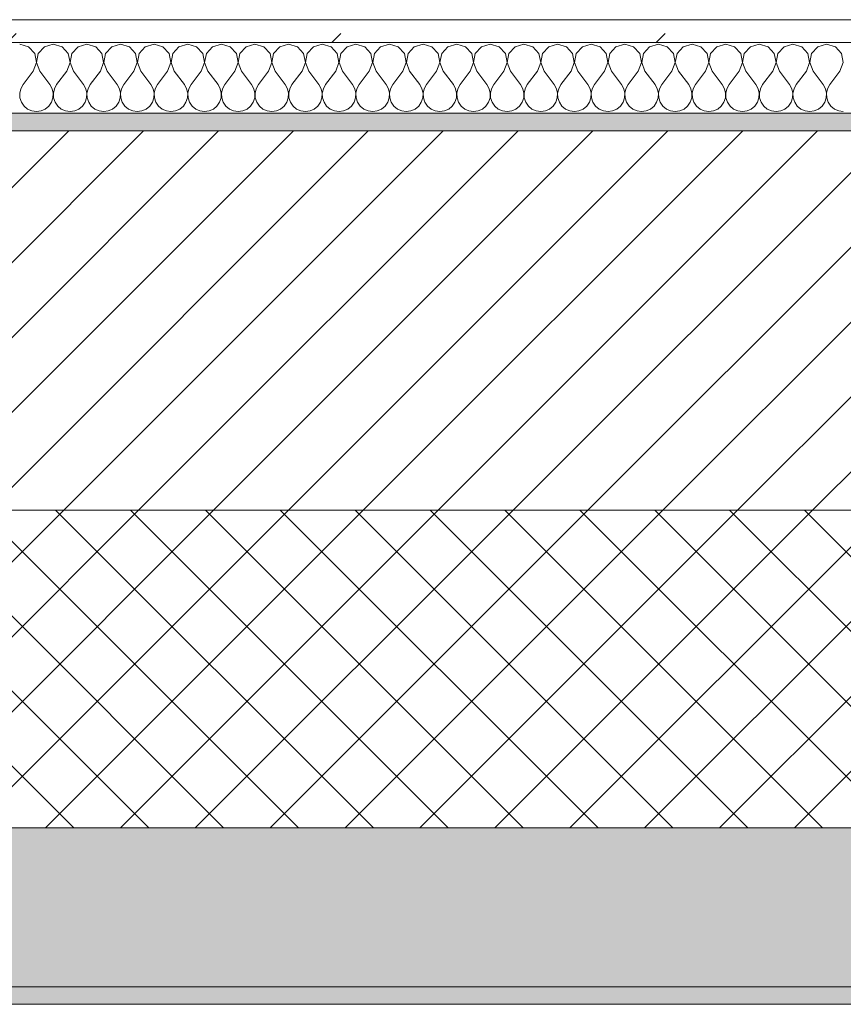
# Model space of a CAD drawing. Header units: millimetres. Extents: x -30280 to 19093, y -19247 to 4746.
# Tile 54 of 166: x -22657 to -22190, y -1699 to -1141. Entities that reach past the tile are written whole.
import ezdxf

# ---------------------------------------------------------------- set-up
doc = ezdxf.new("R2010")
doc.units = ezdxf.units.MM
doc.header["$MEASUREMENT"] = 0
doc.linetypes.add('Wipeout_Contour', pattern=[1000, 0, -1000])
doc.layers.add('12_FAÇ_Façana', color=7, linetype='Continuous')
doc.layers.add('Nuevo_08_E_Envans secs', color=7, linetype='Continuous')
for name, color, linetype, lineweight, true_color in [('12_FAÇ_Façana_Pluma_Nº__102', 7, 'Continuous', 5, 0xcccccc), ('12_FAÇ_Façana_Pluma_Nº__174', 7, 'Continuous', 13, 0xe4ad2c), ('12_FAÇ_Façana_Pluma_Nº__176', 7, 'Continuous', 15, 0x93a0c6), ('Nuevo_08_E_Envans secs_Pluma_Nº__102', 7, 'Continuous', 5, 0xcccccc), ('Nuevo_08_E_Envans secs_Pluma_Nº__177', 7, 'Continuous', 15, 0xf7e046)]:
    doc.layers.add(name, color=color, linetype=linetype, lineweight=lineweight, true_color=true_color)
for name, color, linetype, lineweight in [('12_FAÇ_Façana_Pluma_Nº__2', 8, 'Continuous', 5), ('12_FAÇ_Façana_Pluma_Nº__7', 7, 'Continuous', 5), ('Nuevo_08_E_Envans secs_Pluma_Nº__1', 7, 'Continuous', 5)]:
    doc.layers.add(name, color=color, linetype=linetype, lineweight=lineweight)

# ---------------------------------------------------------------- blocks, each defined once
blk = doc.blocks.new('Muro_14_1', base_point=(-24166.43, -1193.98))
at = {"layer": '12_FAÇ_Façana_Pluma_Nº__102', "linetype": 'Continuous', "lineweight": 0, "true_color": 0xe5e5e5}
for points in [[(-21871.11, -1598.98), (-24166.43, -1598.98), (-24166.43, -1688.98), (-20233.93, -1688.98), (-20233.93, -1598.98), (-21518.13, -1598.98), (-21518.13, -1638.98), (-21871.11, -1638.98)], [(-24166.43, -1698.98), (-20233.93, -1698.98), (-20233.93, -1688.98), (-24166.43, -1688.98)]]:
    blk.add_hatch(color=254, dxfattribs=at).paths.add_polyline_path(points)
at = {"layer": '12_FAÇ_Façana_Pluma_Nº__174', "linetype": 'Continuous', "lineweight": 13, "true_color": 0xe4ad2c}
h = blk.add_hatch(dxfattribs=at)
h.set_pattern_fill('SATE_Aislamiento_0001', color=42, style=0, pattern_type=2)
h.set_pattern_definition([(45, (0, 0), (-21.213203, 21.213203), []), (135, (0, 0), (21.213203, 21.213203), [])])
h.paths.add_polyline_path([(-24166.43, -1598.98), (-21871.11, -1598.98), (-21871.11, -1418.98), (-24166.43, -1418.98)])
at = {"layer": '12_FAÇ_Façana_Pluma_Nº__176', "linetype": 'Continuous', "lineweight": 0, "true_color": 0x495063}
blk.add_hatch(color=251, dxfattribs=at).paths.add_polyline_path([(-24166.43, -1193.98), (-24166.43, -1203.98), (-21871.11, -1203.98), (-21871.11, -1193.97)])
at = {"layer": '12_FAÇ_Façana_Pluma_Nº__2', "linetype": 'Continuous', "lineweight": 5}
h = blk.add_hatch(dxfattribs=at)
h.set_pattern_fill('Ceramic_0001', color=8, style=0, pattern_type=2)
h.set_pattern_definition([(45, (0, 0), (-21.213203, 21.213203), [])])
h.paths.add_polyline_path([(-24166.43, -1418.98), (-21871.11, -1418.98), (-21871.11, -1203.98), (-24166.43, -1203.98)])
at = {"layer": '12_FAÇ_Façana_Pluma_Nº__7', "color": 7, "linetype": 'Continuous', "lineweight": 5}
for p, q in [((-21871.11, -1203.98), (-24166.43, -1203.98)), ((-24166.43, -1418.98), (-21871.11, -1418.98)), ((-24166.43, -1598.98), (-21871.11, -1598.98)), ((-24166.43, -1688.98), (-20233.93, -1688.98))]:
    blk.add_line(p, q, dxfattribs=at)
at = {"layer": '12_FAÇ_Façana_Pluma_Nº__7', "color": 7, "linetype": 'Continuous', "lineweight": 5, "flags": 128}
for points in [[(-21871.11, -1193.98), (-24166.43, -1193.98)], [(-24166.43, -1698.98), (-20233.93, -1698.98)]]:
    blk.add_lwpolyline(points, dxfattribs=at)
blk = doc.blocks.new('*X450')
at = {"layer": 'Nuevo_08_E_Envans secs_Pluma_Nº__102', "color": 254, "linetype": 'Continuous', "lineweight": 5, "true_color": 0xcccccc}
for p, q in [((-22652.14, -1156.35), (-22657.14, -1154.93)), ((-22638.1, -1154.93), (-22643.1, -1156.35)), ((-22633.09, -1156.35), (-22638.1, -1154.93)), ((-22619.05, -1154.93), (-22624.05, -1156.35)), ((-22614.04, -1156.35), (-22619.05, -1154.93)), ((-22600, -1154.93), (-22605.01, -1156.35)), ((-22594.99, -1156.35), (-22600, -1154.93)), ((-22580.95, -1154.93), (-22585.96, -1156.35)), ((-22575.95, -1156.35), (-22580.95, -1154.93)), ((-22561.9, -1154.93), (-22566.91, -1156.35)), ((-22556.9, -1156.35), (-22561.9, -1154.93)), ((-22542.86, -1154.93), (-22547.86, -1156.35)), ((-22537.85, -1156.35), (-22542.86, -1154.93)), ((-22523.81, -1154.93), (-22528.82, -1156.35)), ((-22518.8, -1156.35), (-22523.81, -1154.93)), ((-22504.76, -1154.93), (-22509.77, -1156.35)), ((-22499.75, -1156.35), (-22504.76, -1154.93)), ((-22485.71, -1154.93), (-22490.72, -1156.35)), ((-22480.71, -1156.35), (-22485.71, -1154.93)), ((-22466.67, -1154.93), (-22471.67, -1156.35)), ((-22461.66, -1156.35), (-22466.67, -1154.93)), ((-22447.62, -1154.93), (-22452.63, -1156.35)), ((-22442.61, -1156.35), (-22447.62, -1154.93)), ((-22428.57, -1154.93), (-22433.58, -1156.35)), ((-22423.56, -1156.35), (-22428.57, -1154.93)), ((-22409.52, -1154.93), (-22414.53, -1156.35)), ((-22404.52, -1156.35), (-22409.52, -1154.93)), ((-22390.48, -1154.93), (-22395.48, -1156.35)), ((-22385.47, -1156.35), (-22390.48, -1154.93)), ((-22371.43, -1154.93), (-22376.44, -1156.35)), ((-22366.42, -1156.35), (-22371.43, -1154.93)), ((-22352.38, -1154.93), (-22357.39, -1156.35)), ((-22347.37, -1156.35), (-22352.38, -1154.93)), ((-22333.33, -1154.93), (-22338.34, -1156.35)), ((-22328.33, -1156.35), (-22333.33, -1154.93)), ((-22314.29, -1154.93), (-22319.29, -1156.35)), ((-22309.28, -1156.35), (-22314.29, -1154.93)), ((-22295.24, -1154.93), (-22300.25, -1156.35)), ((-22290.23, -1156.35), (-22295.24, -1154.93)), ((-22276.19, -1154.93), (-22281.2, -1156.35)), ((-22271.18, -1156.35), (-22276.19, -1154.93)), ((-22257.14, -1154.93), (-22262.15, -1156.35)), ((-22252.14, -1156.35), (-22257.14, -1154.93)), ((-22238.1, -1154.93), (-22243.1, -1156.35)), ((-22233.09, -1156.35), (-22238.1, -1154.93)), ((-22219.05, -1154.93), (-22224.05, -1156.35)), ((-22214.04, -1156.35), (-22219.05, -1154.93)), ((-22200, -1154.93), (-22205.01, -1156.35)), ((-22194.99, -1156.35), (-22200, -1154.93)), ((-22648.62, -1160.19), (-22652.14, -1156.35)), ((-22647.66, -1165.31), (-22648.62, -1160.19)), ((-22646.61, -1160.19), (-22647.58, -1165.31)), ((-22643.1, -1156.35), (-22646.61, -1160.19)), ((-22629.58, -1160.19), (-22633.09, -1156.35)), ((-22628.61, -1165.31), (-22629.58, -1160.19)), ((-22627.57, -1160.19), (-22628.53, -1165.31)), ((-22624.05, -1156.35), (-22627.57, -1160.19)), ((-22610.53, -1160.19), (-22614.04, -1156.35)), ((-22609.56, -1165.31), (-22610.53, -1160.19)), ((-22608.52, -1160.19), (-22609.49, -1165.31)), ((-22605.01, -1156.35), (-22608.52, -1160.19)), ((-22591.48, -1160.19), (-22594.99, -1156.35)), ((-22590.51, -1165.31), (-22591.48, -1160.19)), ((-22589.47, -1160.19), (-22590.44, -1165.31)), ((-22585.96, -1156.35), (-22589.47, -1160.19)), ((-22572.43, -1160.19), (-22575.95, -1156.35)), ((-22571.47, -1165.31), (-22572.43, -1160.19)), ((-22570.42, -1160.19), (-22571.39, -1165.31)), ((-22566.91, -1156.35), (-22570.42, -1160.19)), ((-22553.39, -1160.19), (-22556.9, -1156.35)), ((-22552.42, -1165.31), (-22553.39, -1160.19)), ((-22551.38, -1160.19), (-22552.34, -1165.31)), ((-22547.86, -1156.35), (-22551.38, -1160.19)), ((-22534.34, -1160.19), (-22537.85, -1156.35)), ((-22533.37, -1165.31), (-22534.34, -1160.19)), ((-22532.33, -1160.19), (-22533.29, -1165.31)), ((-22528.82, -1156.35), (-22532.33, -1160.19)), ((-22515.29, -1160.19), (-22518.8, -1156.35)), ((-22514.32, -1165.31), (-22515.29, -1160.19)), ((-22513.28, -1160.19), (-22514.25, -1165.31)), ((-22509.77, -1156.35), (-22513.28, -1160.19)), ((-22496.24, -1160.19), (-22499.75, -1156.35)), ((-22495.28, -1165.31), (-22496.24, -1160.19)), ((-22494.23, -1160.19), (-22495.2, -1165.31)), ((-22490.72, -1156.35), (-22494.23, -1160.19)), ((-22477.2, -1160.19), (-22480.71, -1156.35)), ((-22476.23, -1165.31), (-22477.2, -1160.19)), ((-22475.19, -1160.19), (-22476.15, -1165.31)), ((-22471.67, -1156.35), (-22475.19, -1160.19)), ((-22458.15, -1160.19), (-22461.66, -1156.35)), ((-22457.18, -1165.31), (-22458.15, -1160.19)), ((-22456.14, -1160.19), (-22457.1, -1165.31)), ((-22452.63, -1156.35), (-22456.14, -1160.19)), ((-22439.1, -1160.19), (-22442.61, -1156.35)), ((-22438.13, -1165.31), (-22439.1, -1160.19)), ((-22437.09, -1160.19), (-22438.06, -1165.31)), ((-22433.58, -1156.35), (-22437.09, -1160.19)), ((-22420.05, -1160.19), (-22423.56, -1156.35)), ((-22419.09, -1165.31), (-22420.05, -1160.19)), ((-22418.04, -1160.19), (-22419.01, -1165.31)), ((-22414.53, -1156.35), (-22418.04, -1160.19)), ((-22401.01, -1160.19), (-22404.52, -1156.35)), ((-22400.04, -1165.31), (-22401.01, -1160.19)), ((-22398.99, -1160.19), (-22399.96, -1165.31)), ((-22395.48, -1156.35), (-22398.99, -1160.19)), ((-22381.96, -1160.19), (-22385.47, -1156.35)), ((-22380.99, -1165.31), (-22381.96, -1160.19)), ((-22379.95, -1160.19), (-22380.91, -1165.31)), ((-22376.44, -1156.35), (-22379.95, -1160.19)), ((-22362.91, -1160.19), (-22366.42, -1156.35)), ((-22361.94, -1165.31), (-22362.91, -1160.19)), ((-22360.9, -1160.19), (-22361.87, -1165.31)), ((-22357.39, -1156.35), (-22360.9, -1160.19)), ((-22343.86, -1160.19), (-22347.37, -1156.35)), ((-22342.9, -1165.31), (-22343.86, -1160.19)), ((-22341.85, -1160.19), (-22342.82, -1165.31)), ((-22338.34, -1156.35), (-22341.85, -1160.19)), ((-22324.81, -1160.19), (-22328.33, -1156.35)), ((-22323.85, -1165.31), (-22324.81, -1160.19)), ((-22322.8, -1160.19), (-22323.77, -1165.31)), ((-22319.29, -1156.35), (-22322.8, -1160.19)), ((-22305.77, -1160.19), (-22309.28, -1156.35)), ((-22304.8, -1165.31), (-22305.77, -1160.19)), ((-22303.76, -1160.19), (-22304.72, -1165.31)), ((-22300.25, -1156.35), (-22303.76, -1160.19)), ((-22286.72, -1160.19), (-22290.23, -1156.35)), ((-22285.75, -1165.31), (-22286.72, -1160.19)), ((-22284.71, -1160.19), (-22285.68, -1165.31)), ((-22281.2, -1156.35), (-22284.71, -1160.19)), ((-22267.67, -1160.19), (-22271.18, -1156.35)), ((-22266.71, -1165.31), (-22267.67, -1160.19)), ((-22265.66, -1160.19), (-22266.63, -1165.31)), ((-22262.15, -1156.35), (-22265.66, -1160.19)), ((-22248.62, -1160.19), (-22252.14, -1156.35)), ((-22247.66, -1165.31), (-22248.62, -1160.19)), ((-22246.61, -1160.19), (-22247.58, -1165.31)), ((-22243.1, -1156.35), (-22246.61, -1160.19)), ((-22229.58, -1160.19), (-22233.09, -1156.35)), ((-22228.61, -1165.31), (-22229.58, -1160.19)), ((-22227.57, -1160.19), (-22228.53, -1165.31)), ((-22224.05, -1156.35), (-22227.57, -1160.19)), ((-22210.53, -1160.19), (-22214.04, -1156.35)), ((-22209.56, -1165.31), (-22210.53, -1160.19)), ((-22208.52, -1160.19), (-22209.49, -1165.31)), ((-22205.01, -1156.35), (-22208.52, -1160.19)), ((-22191.48, -1160.19), (-22194.99, -1156.35)), ((-22190.51, -1165.31), (-22191.48, -1160.19)), ((-22649.52, -1170.17), (-22647.66, -1165.31)), ((-22647.58, -1165.31), (-22645.71, -1170.17)), ((-22630.48, -1170.17), (-22628.61, -1165.31)), ((-22628.53, -1165.31), (-22626.67, -1170.17)), ((-22611.43, -1170.17), (-22609.56, -1165.31)), ((-22609.49, -1165.31), (-22607.62, -1170.17)), ((-22592.38, -1170.17), (-22590.51, -1165.31)), ((-22590.44, -1165.31), (-22588.57, -1170.17)), ((-22573.33, -1170.17), (-22571.47, -1165.31)), ((-22571.39, -1165.31), (-22569.52, -1170.17)), ((-22554.29, -1170.17), (-22552.42, -1165.31)), ((-22552.34, -1165.31), (-22550.48, -1170.17)), ((-22535.24, -1170.17), (-22533.37, -1165.31)), ((-22533.29, -1165.31), (-22531.43, -1170.17)), ((-22516.19, -1170.17), (-22514.32, -1165.31)), ((-22514.25, -1165.31), (-22512.38, -1170.17)), ((-22497.14, -1170.17), (-22495.28, -1165.31)), ((-22495.2, -1165.31), (-22493.33, -1170.17)), ((-22478.1, -1170.17), (-22476.23, -1165.31)), ((-22476.15, -1165.31), (-22474.29, -1170.17)), ((-22459.05, -1170.17), (-22457.18, -1165.31)), ((-22457.1, -1165.31), (-22455.24, -1170.17)), ((-22440, -1170.17), (-22438.13, -1165.31)), ((-22438.06, -1165.31), (-22436.19, -1170.17)), ((-22420.95, -1170.17), (-22419.09, -1165.31)), ((-22419.01, -1165.31), (-22417.14, -1170.17)), ((-22401.9, -1170.17), (-22400.04, -1165.31)), ((-22399.96, -1165.31), (-22398.1, -1170.17)), ((-22382.86, -1170.17), (-22380.99, -1165.31)), ((-22380.91, -1165.31), (-22379.05, -1170.17)), ((-22363.81, -1170.17), (-22361.94, -1165.31)), ((-22361.87, -1165.31), (-22360, -1170.17)), ((-22344.76, -1170.17), (-22342.9, -1165.31)), ((-22342.82, -1165.31), (-22340.95, -1170.17)), ((-22325.71, -1170.17), (-22323.85, -1165.31)), ((-22323.77, -1165.31), (-22321.9, -1170.17)), ((-22306.67, -1170.17), (-22304.8, -1165.31)), ((-22304.72, -1165.31), (-22302.86, -1170.17)), ((-22287.62, -1170.17), (-22285.75, -1165.31)), ((-22285.68, -1165.31), (-22283.81, -1170.17)), ((-22268.57, -1170.17), (-22266.71, -1165.31)), ((-22266.63, -1165.31), (-22264.76, -1170.17)), ((-22249.52, -1170.17), (-22247.66, -1165.31)), ((-22247.58, -1165.31), (-22245.71, -1170.17)), ((-22230.48, -1170.17), (-22228.61, -1165.31)), ((-22228.53, -1165.31), (-22226.67, -1170.17)), ((-22211.43, -1170.17), (-22209.56, -1165.31)), ((-22209.49, -1165.31), (-22207.62, -1170.17)), ((-22192.38, -1170.17), (-22190.51, -1165.31)), ((-22649.52, -1170.17), (-22655.24, -1177.79)), ((-22645.71, -1170.17), (-22640, -1177.79)), ((-22630.48, -1170.17), (-22636.19, -1177.79)), ((-22626.67, -1170.17), (-22620.95, -1177.79)), ((-22611.43, -1170.17), (-22617.14, -1177.79)), ((-22607.62, -1170.17), (-22601.9, -1177.79)), ((-22592.38, -1170.17), (-22598.1, -1177.79)), ((-22588.57, -1170.17), (-22582.86, -1177.79)), ((-22573.33, -1170.17), (-22579.05, -1177.79)), ((-22569.52, -1170.17), (-22563.81, -1177.79)), ((-22554.29, -1170.17), (-22560, -1177.79)), ((-22550.48, -1170.17), (-22544.76, -1177.79)), ((-22535.24, -1170.17), (-22540.95, -1177.79)), ((-22531.43, -1170.17), (-22525.71, -1177.79)), ((-22516.19, -1170.17), (-22521.9, -1177.79)), ((-22512.38, -1170.17), (-22506.67, -1177.79)), ((-22497.14, -1170.17), (-22502.86, -1177.79)), ((-22493.33, -1170.17), (-22487.62, -1177.79)), ((-22478.1, -1170.17), (-22483.81, -1177.79)), ((-22474.29, -1170.17), (-22468.57, -1177.79)), ((-22459.05, -1170.17), (-22464.76, -1177.79)), ((-22455.24, -1170.17), (-22449.52, -1177.79)), ((-22440, -1170.17), (-22445.71, -1177.79)), ((-22436.19, -1170.17), (-22430.48, -1177.79)), ((-22420.95, -1170.17), (-22426.67, -1177.79)), ((-22417.14, -1170.17), (-22411.43, -1177.79)), ((-22401.9, -1170.17), (-22407.62, -1177.79)), ((-22398.1, -1170.17), (-22392.38, -1177.79)), ((-22382.86, -1170.17), (-22388.57, -1177.79)), ((-22379.05, -1170.17), (-22373.33, -1177.79)), ((-22363.81, -1170.17), (-22369.52, -1177.79)), ((-22360, -1170.17), (-22354.29, -1177.79)), ((-22344.76, -1170.17), (-22350.48, -1177.79)), ((-22340.95, -1170.17), (-22335.24, -1177.79)), ((-22325.71, -1170.17), (-22331.43, -1177.79)), ((-22321.9, -1170.17), (-22316.19, -1177.79)), ((-22306.67, -1170.17), (-22312.38, -1177.79)), ((-22302.86, -1170.17), (-22297.14, -1177.79)), ((-22287.62, -1170.17), (-22293.33, -1177.79)), ((-22283.81, -1170.17), (-22278.1, -1177.79)), ((-22268.57, -1170.17), (-22274.29, -1177.79)), ((-22264.76, -1170.17), (-22259.05, -1177.79)), ((-22249.52, -1170.17), (-22255.24, -1177.79)), ((-22245.71, -1170.17), (-22240, -1177.79)), ((-22230.48, -1170.17), (-22236.19, -1177.79)), ((-22226.67, -1170.17), (-22220.95, -1177.79)), ((-22211.43, -1170.17), (-22217.14, -1177.79)), ((-22207.62, -1170.17), (-22201.9, -1177.79)), ((-22192.38, -1170.17), (-22198.1, -1177.79)), ((-22656.51, -1180.08), (-22657.1, -1182.64)), ((-22657.1, -1182.64), (-22656.98, -1185.27)), ((-22655.24, -1177.79), (-22656.51, -1180.08)), ((-22638.73, -1180.08), (-22640, -1177.79)), ((-22638.13, -1182.64), (-22638.73, -1180.08)), ((-22638.26, -1185.27), (-22638.13, -1182.64)), ((-22637.46, -1180.08), (-22638.06, -1182.64)), ((-22638.06, -1182.64), (-22637.93, -1185.27)), ((-22636.19, -1177.79), (-22637.46, -1180.08)), ((-22619.68, -1180.08), (-22620.95, -1177.79)), ((-22619.09, -1182.64), (-22619.68, -1180.08)), ((-22619.21, -1185.27), (-22619.09, -1182.64)), ((-22618.41, -1180.08), (-22619.01, -1182.64)), ((-22619.01, -1182.64), (-22618.88, -1185.27)), ((-22617.14, -1177.79), (-22618.41, -1180.08)), ((-22600.63, -1180.08), (-22601.9, -1177.79)), ((-22600.04, -1182.64), (-22600.63, -1180.08)), ((-22600.17, -1185.27), (-22600.04, -1182.64)), ((-22599.37, -1180.08), (-22599.96, -1182.64)), ((-22599.96, -1182.64), (-22599.83, -1185.27)), ((-22598.1, -1177.79), (-22599.37, -1180.08)), ((-22581.59, -1180.08), (-22582.86, -1177.79)), ((-22580.99, -1182.64), (-22581.59, -1180.08)), ((-22581.12, -1185.27), (-22580.99, -1182.64)), ((-22580.32, -1180.08), (-22580.91, -1182.64)), ((-22580.91, -1182.64), (-22580.79, -1185.27)), ((-22579.05, -1177.79), (-22580.32, -1180.08)), ((-22562.54, -1180.08), (-22563.81, -1177.79)), ((-22561.94, -1182.64), (-22562.54, -1180.08)), ((-22562.07, -1185.27), (-22561.94, -1182.64)), ((-22561.27, -1180.08), (-22561.87, -1182.64)), ((-22561.87, -1182.64), (-22561.74, -1185.27)), ((-22560, -1177.79), (-22561.27, -1180.08)), ((-22543.49, -1180.08), (-22544.76, -1177.79)), ((-22542.9, -1182.64), (-22543.49, -1180.08)), ((-22543.02, -1185.27), (-22542.9, -1182.64)), ((-22542.22, -1180.08), (-22542.82, -1182.64)), ((-22542.82, -1182.64), (-22542.69, -1185.27)), ((-22540.95, -1177.79), (-22542.22, -1180.08)), ((-22524.44, -1180.08), (-22525.71, -1177.79)), ((-22523.85, -1182.64), (-22524.44, -1180.08)), ((-22523.98, -1185.27), (-22523.85, -1182.64)), ((-22523.18, -1180.08), (-22523.77, -1182.64)), ((-22523.77, -1182.64), (-22523.64, -1185.27)), ((-22521.9, -1177.79), (-22523.18, -1180.08)), ((-22505.4, -1180.08), (-22506.67, -1177.79)), ((-22504.8, -1182.64), (-22505.4, -1180.08)), ((-22504.93, -1185.27), (-22504.8, -1182.64)), ((-22504.13, -1180.08), (-22504.72, -1182.64)), ((-22504.72, -1182.64), (-22504.6, -1185.27)), ((-22502.86, -1177.79), (-22504.13, -1180.08)), ((-22486.35, -1180.08), (-22487.62, -1177.79)), ((-22485.75, -1182.64), (-22486.35, -1180.08)), ((-22485.88, -1185.27), (-22485.75, -1182.64)), ((-22485.08, -1180.08), (-22485.68, -1182.64)), ((-22485.68, -1182.64), (-22485.55, -1185.27)), ((-22483.81, -1177.79), (-22485.08, -1180.08)), ((-22467.3, -1180.08), (-22468.57, -1177.79)), ((-22466.71, -1182.64), (-22467.3, -1180.08)), ((-22466.83, -1185.27), (-22466.71, -1182.64)), ((-22466.03, -1180.08), (-22466.63, -1182.64)), ((-22466.63, -1182.64), (-22466.5, -1185.27)), ((-22464.76, -1177.79), (-22466.03, -1180.08)), ((-22448.25, -1180.08), (-22449.52, -1177.79)), ((-22447.66, -1182.64), (-22448.25, -1180.08)), ((-22447.78, -1185.27), (-22447.66, -1182.64)), ((-22446.99, -1180.08), (-22447.58, -1182.64)), ((-22447.58, -1182.64), (-22447.45, -1185.27)), ((-22445.71, -1177.79), (-22446.99, -1180.08)), ((-22429.2, -1180.08), (-22430.48, -1177.79)), ((-22428.61, -1182.64), (-22429.2, -1180.08)), ((-22428.74, -1185.27), (-22428.61, -1182.64)), ((-22427.94, -1180.08), (-22428.53, -1182.64)), ((-22428.53, -1182.64), (-22428.41, -1185.27)), ((-22426.67, -1177.79), (-22427.94, -1180.08)), ((-22410.16, -1180.08), (-22411.43, -1177.79)), ((-22409.56, -1182.64), (-22410.16, -1180.08)), ((-22409.69, -1185.27), (-22409.56, -1182.64)), ((-22408.89, -1180.08), (-22409.49, -1182.64)), ((-22409.49, -1182.64), (-22409.36, -1185.27)), ((-22407.62, -1177.79), (-22408.89, -1180.08)), ((-22391.11, -1180.08), (-22392.38, -1177.79)), ((-22390.51, -1182.64), (-22391.11, -1180.08)), ((-22390.64, -1185.27), (-22390.51, -1182.64)), ((-22389.84, -1180.08), (-22390.44, -1182.64)), ((-22390.44, -1182.64), (-22390.31, -1185.27)), ((-22388.57, -1177.79), (-22389.84, -1180.08)), ((-22372.06, -1180.08), (-22373.33, -1177.79)), ((-22371.47, -1182.64), (-22372.06, -1180.08)), ((-22371.59, -1185.27), (-22371.47, -1182.64)), ((-22370.8, -1180.08), (-22371.39, -1182.64)), ((-22371.39, -1182.64), (-22371.26, -1185.27)), ((-22369.52, -1177.79), (-22370.8, -1180.08)), ((-22353.01, -1180.08), (-22354.29, -1177.79)), ((-22352.42, -1182.64), (-22353.01, -1180.08)), ((-22352.55, -1185.27), (-22352.42, -1182.64)), ((-22351.75, -1180.08), (-22352.34, -1182.64)), ((-22352.34, -1182.64), (-22352.22, -1185.27)), ((-22350.48, -1177.79), (-22351.75, -1180.08)), ((-22333.97, -1180.08), (-22335.24, -1177.79)), ((-22333.37, -1182.64), (-22333.97, -1180.08)), ((-22333.5, -1185.27), (-22333.37, -1182.64)), ((-22332.7, -1180.08), (-22333.29, -1182.64)), ((-22333.29, -1182.64), (-22333.17, -1185.27)), ((-22331.43, -1177.79), (-22332.7, -1180.08)), ((-22314.92, -1180.08), (-22316.19, -1177.79)), ((-22314.32, -1182.64), (-22314.92, -1180.08)), ((-22314.45, -1185.27), (-22314.32, -1182.64)), ((-22313.65, -1180.08), (-22314.25, -1182.64)), ((-22314.25, -1182.64), (-22314.12, -1185.27)), ((-22312.38, -1177.79), (-22313.65, -1180.08)), ((-22295.87, -1180.08), (-22297.14, -1177.79)), ((-22295.28, -1182.64), (-22295.87, -1180.08)), ((-22295.4, -1185.27), (-22295.28, -1182.64)), ((-22294.6, -1180.08), (-22295.2, -1182.64)), ((-22295.2, -1182.64), (-22295.07, -1185.27)), ((-22293.33, -1177.79), (-22294.6, -1180.08)), ((-22276.82, -1180.08), (-22278.1, -1177.79)), ((-22276.23, -1182.64), (-22276.82, -1180.08)), ((-22276.36, -1185.27), (-22276.23, -1182.64)), ((-22275.56, -1180.08), (-22276.15, -1182.64)), ((-22276.15, -1182.64), (-22276.02, -1185.27)), ((-22274.29, -1177.79), (-22275.56, -1180.08)), ((-22257.78, -1180.08), (-22259.05, -1177.79)), ((-22257.18, -1182.64), (-22257.78, -1180.08)), ((-22257.31, -1185.27), (-22257.18, -1182.64)), ((-22256.51, -1180.08), (-22257.1, -1182.64)), ((-22257.1, -1182.64), (-22256.98, -1185.27)), ((-22255.24, -1177.79), (-22256.51, -1180.08)), ((-22238.73, -1180.08), (-22240, -1177.79)), ((-22238.13, -1182.64), (-22238.73, -1180.08)), ((-22238.26, -1185.27), (-22238.13, -1182.64)), ((-22237.46, -1180.08), (-22238.06, -1182.64)), ((-22238.06, -1182.64), (-22237.93, -1185.27)), ((-22236.19, -1177.79), (-22237.46, -1180.08)), ((-22219.68, -1180.08), (-22220.95, -1177.79)), ((-22219.09, -1182.64), (-22219.68, -1180.08)), ((-22219.21, -1185.27), (-22219.09, -1182.64)), ((-22218.41, -1180.08), (-22219.01, -1182.64)), ((-22219.01, -1182.64), (-22218.88, -1185.27)), ((-22217.14, -1177.79), (-22218.41, -1180.08)), ((-22200.63, -1180.08), (-22201.9, -1177.79)), ((-22200.04, -1182.64), (-22200.63, -1180.08)), ((-22200.17, -1185.27), (-22200.04, -1182.64)), ((-22199.37, -1180.08), (-22199.96, -1182.64)), ((-22199.96, -1182.64), (-22199.83, -1185.27)), ((-22198.1, -1177.79), (-22199.37, -1180.08)), ((-22656.98, -1185.27), (-22656.14, -1187.76)), ((-22656.14, -1187.76), (-22654.65, -1189.92)), ((-22640.59, -1189.92), (-22639.1, -1187.76)), ((-22639.1, -1187.76), (-22638.26, -1185.27)), ((-22637.93, -1185.27), (-22637.09, -1187.76)), ((-22637.09, -1187.76), (-22635.6, -1189.92)), ((-22621.54, -1189.92), (-22620.05, -1187.76)), ((-22620.05, -1187.76), (-22619.21, -1185.27)), ((-22618.88, -1185.27), (-22618.04, -1187.76)), ((-22618.04, -1187.76), (-22616.55, -1189.92)), ((-22602.49, -1189.92), (-22601.01, -1187.76)), ((-22601.01, -1187.76), (-22600.17, -1185.27)), ((-22599.83, -1185.27), (-22598.99, -1187.76)), ((-22598.99, -1187.76), (-22597.51, -1189.92)), ((-22583.45, -1189.92), (-22581.96, -1187.76)), ((-22581.96, -1187.76), (-22581.12, -1185.27)), ((-22580.79, -1185.27), (-22579.95, -1187.76)), ((-22579.95, -1187.76), (-22578.46, -1189.92)), ((-22564.4, -1189.92), (-22562.91, -1187.76)), ((-22562.91, -1187.76), (-22562.07, -1185.27)), ((-22561.74, -1185.27), (-22560.9, -1187.76)), ((-22560.9, -1187.76), (-22559.41, -1189.92)), ((-22545.35, -1189.92), (-22543.86, -1187.76)), ((-22543.86, -1187.76), (-22543.02, -1185.27)), ((-22542.69, -1185.27), (-22541.85, -1187.76)), ((-22541.85, -1187.76), (-22540.36, -1189.92)), ((-22526.3, -1189.92), (-22524.81, -1187.76)), ((-22524.81, -1187.76), (-22523.98, -1185.27)), ((-22523.64, -1185.27), (-22522.8, -1187.76)), ((-22522.8, -1187.76), (-22521.32, -1189.92)), ((-22507.26, -1189.92), (-22505.77, -1187.76)), ((-22505.77, -1187.76), (-22504.93, -1185.27)), ((-22504.6, -1185.27), (-22503.76, -1187.76)), ((-22503.76, -1187.76), (-22502.27, -1189.92)), ((-22488.21, -1189.92), (-22486.72, -1187.76)), ((-22486.72, -1187.76), (-22485.88, -1185.27)), ((-22485.55, -1185.27), (-22484.71, -1187.76)), ((-22484.71, -1187.76), (-22483.22, -1189.92)), ((-22469.16, -1189.92), (-22467.67, -1187.76)), ((-22467.67, -1187.76), (-22466.83, -1185.27)), ((-22466.5, -1185.27), (-22465.66, -1187.76)), ((-22465.66, -1187.76), (-22464.17, -1189.92)), ((-22450.11, -1189.92), (-22448.62, -1187.76)), ((-22448.62, -1187.76), (-22447.78, -1185.27)), ((-22447.45, -1185.27), (-22446.61, -1187.76)), ((-22446.61, -1187.76), (-22445.13, -1189.92)), ((-22431.06, -1189.92), (-22429.58, -1187.76)), ((-22429.58, -1187.76), (-22428.74, -1185.27)), ((-22428.41, -1185.27), (-22427.57, -1187.76)), ((-22427.57, -1187.76), (-22426.08, -1189.92)), ((-22412.02, -1189.92), (-22410.53, -1187.76)), ((-22410.53, -1187.76), (-22409.69, -1185.27)), ((-22409.36, -1185.27), (-22408.52, -1187.76)), ((-22408.52, -1187.76), (-22407.03, -1189.92)), ((-22392.97, -1189.92), (-22391.48, -1187.76)), ((-22391.48, -1187.76), (-22390.64, -1185.27)), ((-22390.31, -1185.27), (-22389.47, -1187.76)), ((-22389.47, -1187.76), (-22387.98, -1189.92)), ((-22373.92, -1189.92), (-22372.43, -1187.76)), ((-22372.43, -1187.76), (-22371.59, -1185.27)), ((-22371.26, -1185.27), (-22370.42, -1187.76)), ((-22370.42, -1187.76), (-22368.94, -1189.92)), ((-22354.87, -1189.92), (-22353.39, -1187.76)), ((-22353.39, -1187.76), (-22352.55, -1185.27)), ((-22352.22, -1185.27), (-22351.38, -1187.76)), ((-22351.38, -1187.76), (-22349.89, -1189.92)), ((-22335.83, -1189.92), (-22334.34, -1187.76)), ((-22334.34, -1187.76), (-22333.5, -1185.27)), ((-22333.17, -1185.27), (-22332.33, -1187.76)), ((-22332.33, -1187.76), (-22330.84, -1189.92)), ((-22316.78, -1189.92), (-22315.29, -1187.76)), ((-22315.29, -1187.76), (-22314.45, -1185.27)), ((-22314.12, -1185.27), (-22313.28, -1187.76)), ((-22313.28, -1187.76), (-22311.79, -1189.92)), ((-22297.73, -1189.92), (-22296.24, -1187.76)), ((-22296.24, -1187.76), (-22295.4, -1185.27)), ((-22295.07, -1185.27), (-22294.23, -1187.76)), ((-22294.23, -1187.76), (-22292.74, -1189.92)), ((-22278.68, -1189.92), (-22277.2, -1187.76)), ((-22277.2, -1187.76), (-22276.36, -1185.27)), ((-22276.02, -1185.27), (-22275.19, -1187.76)), ((-22275.19, -1187.76), (-22273.7, -1189.92)), ((-22259.64, -1189.92), (-22258.15, -1187.76)), ((-22258.15, -1187.76), (-22257.31, -1185.27)), ((-22256.98, -1185.27), (-22256.14, -1187.76)), ((-22256.14, -1187.76), (-22254.65, -1189.92)), ((-22240.59, -1189.92), (-22239.1, -1187.76)), ((-22239.1, -1187.76), (-22238.26, -1185.27)), ((-22237.93, -1185.27), (-22237.09, -1187.76)), ((-22237.09, -1187.76), (-22235.6, -1189.92)), ((-22221.54, -1189.92), (-22220.05, -1187.76)), ((-22220.05, -1187.76), (-22219.21, -1185.27)), ((-22218.88, -1185.27), (-22218.04, -1187.76)), ((-22218.04, -1187.76), (-22216.55, -1189.92)), ((-22202.49, -1189.92), (-22201.01, -1187.76)), ((-22201.01, -1187.76), (-22200.17, -1185.27)), ((-22199.83, -1185.27), (-22198.99, -1187.76)), ((-22198.99, -1187.76), (-22197.51, -1189.92)), ((-22654.65, -1189.92), (-22652.63, -1191.6)), ((-22652.63, -1191.6), (-22650.22, -1192.66)), ((-22650.22, -1192.66), (-22647.62, -1193.02)), ((-22647.62, -1193.02), (-22645.02, -1192.66)), ((-22645.02, -1192.66), (-22642.61, -1191.6)), ((-22642.61, -1191.6), (-22640.59, -1189.92)), ((-22635.6, -1189.92), (-22633.58, -1191.6)), ((-22633.58, -1191.6), (-22631.17, -1192.66)), ((-22631.17, -1192.66), (-22628.57, -1193.02)), ((-22628.57, -1193.02), (-22625.97, -1192.66)), ((-22625.97, -1192.66), (-22623.56, -1191.6)), ((-22623.56, -1191.6), (-22621.54, -1189.92)), ((-22616.55, -1189.92), (-22614.53, -1191.6)), ((-22614.53, -1191.6), (-22612.13, -1192.66)), ((-22612.13, -1192.66), (-22609.52, -1193.02)), ((-22609.52, -1193.02), (-22606.92, -1192.66)), ((-22606.92, -1192.66), (-22604.52, -1191.6)), ((-22604.52, -1191.6), (-22602.49, -1189.92)), ((-22597.51, -1189.92), (-22595.48, -1191.6)), ((-22595.48, -1191.6), (-22593.08, -1192.66)), ((-22593.08, -1192.66), (-22590.48, -1193.02)), ((-22590.48, -1193.02), (-22587.87, -1192.66)), ((-22587.87, -1192.66), (-22585.47, -1191.6)), ((-22585.47, -1191.6), (-22583.45, -1189.92)), ((-22578.46, -1189.92), (-22576.44, -1191.6)), ((-22576.44, -1191.6), (-22574.03, -1192.66)), ((-22574.03, -1192.66), (-22571.43, -1193.02)), ((-22571.43, -1193.02), (-22568.83, -1192.66)), ((-22568.83, -1192.66), (-22566.42, -1191.6)), ((-22566.42, -1191.6), (-22564.4, -1189.92)), ((-22559.41, -1189.92), (-22557.39, -1191.6)), ((-22557.39, -1191.6), (-22554.98, -1192.66)), ((-22554.98, -1192.66), (-22552.38, -1193.02)), ((-22552.38, -1193.02), (-22549.78, -1192.66)), ((-22549.78, -1192.66), (-22547.37, -1191.6)), ((-22547.37, -1191.6), (-22545.35, -1189.92)), ((-22540.36, -1189.92), (-22538.34, -1191.6)), ((-22538.34, -1191.6), (-22535.94, -1192.66)), ((-22535.94, -1192.66), (-22533.33, -1193.02)), ((-22533.33, -1193.02), (-22530.73, -1192.66)), ((-22530.73, -1192.66), (-22528.33, -1191.6)), ((-22528.33, -1191.6), (-22526.3, -1189.92)), ((-22521.32, -1189.92), (-22519.29, -1191.6)), ((-22519.29, -1191.6), (-22516.89, -1192.66)), ((-22516.89, -1192.66), (-22514.29, -1193.02)), ((-22514.29, -1193.02), (-22511.68, -1192.66)), ((-22511.68, -1192.66), (-22509.28, -1191.6)), ((-22509.28, -1191.6), (-22507.26, -1189.92)), ((-22502.27, -1189.92), (-22500.25, -1191.6)), ((-22500.25, -1191.6), (-22497.84, -1192.66)), ((-22497.84, -1192.66), (-22495.24, -1193.02)), ((-22495.24, -1193.02), (-22492.64, -1192.66)), ((-22492.64, -1192.66), (-22490.23, -1191.6)), ((-22490.23, -1191.6), (-22488.21, -1189.92)), ((-22483.22, -1189.92), (-22481.2, -1191.6)), ((-22481.2, -1191.6), (-22478.79, -1192.66)), ((-22478.79, -1192.66), (-22476.19, -1193.02)), ((-22476.19, -1193.02), (-22473.59, -1192.66)), ((-22473.59, -1192.66), (-22471.18, -1191.6)), ((-22471.18, -1191.6), (-22469.16, -1189.92)), ((-22464.17, -1189.92), (-22462.15, -1191.6)), ((-22462.15, -1191.6), (-22459.75, -1192.66)), ((-22459.75, -1192.66), (-22457.14, -1193.02)), ((-22457.14, -1193.02), (-22454.54, -1192.66)), ((-22454.54, -1192.66), (-22452.14, -1191.6)), ((-22452.14, -1191.6), (-22450.11, -1189.92)), ((-22445.13, -1189.92), (-22443.1, -1191.6)), ((-22443.1, -1191.6), (-22440.7, -1192.66)), ((-22440.7, -1192.66), (-22438.1, -1193.02)), ((-22438.1, -1193.02), (-22435.49, -1192.66)), ((-22435.49, -1192.66), (-22433.09, -1191.6)), ((-22433.09, -1191.6), (-22431.06, -1189.92)), ((-22426.08, -1189.92), (-22424.05, -1191.6)), ((-22424.05, -1191.6), (-22421.65, -1192.66)), ((-22421.65, -1192.66), (-22419.05, -1193.02)), ((-22419.05, -1193.02), (-22416.45, -1192.66)), ((-22416.45, -1192.66), (-22414.04, -1191.6)), ((-22414.04, -1191.6), (-22412.02, -1189.92)), ((-22407.03, -1189.92), (-22405.01, -1191.6)), ((-22405.01, -1191.6), (-22402.6, -1192.66)), ((-22402.6, -1192.66), (-22400, -1193.02)), ((-22400, -1193.02), (-22397.4, -1192.66)), ((-22397.4, -1192.66), (-22394.99, -1191.6)), ((-22394.99, -1191.6), (-22392.97, -1189.92)), ((-22387.98, -1189.92), (-22385.96, -1191.6)), ((-22385.96, -1191.6), (-22383.55, -1192.66)), ((-22383.55, -1192.66), (-22380.95, -1193.02)), ((-22380.95, -1193.02), (-22378.35, -1192.66)), ((-22378.35, -1192.66), (-22375.95, -1191.6)), ((-22375.95, -1191.6), (-22373.92, -1189.92)), ((-22368.94, -1189.92), (-22366.91, -1191.6)), ((-22366.91, -1191.6), (-22364.51, -1192.66)), ((-22364.51, -1192.66), (-22361.9, -1193.02)), ((-22361.9, -1193.02), (-22359.3, -1192.66)), ((-22359.3, -1192.66), (-22356.9, -1191.6)), ((-22356.9, -1191.6), (-22354.87, -1189.92)), ((-22349.89, -1189.92), (-22347.86, -1191.6)), ((-22347.86, -1191.6), (-22345.46, -1192.66)), ((-22345.46, -1192.66), (-22342.86, -1193.02)), ((-22342.86, -1193.02), (-22340.25, -1192.66)), ((-22340.25, -1192.66), (-22337.85, -1191.6)), ((-22337.85, -1191.6), (-22335.83, -1189.92)), ((-22330.84, -1189.92), (-22328.82, -1191.6)), ((-22328.82, -1191.6), (-22326.41, -1192.66)), ((-22326.41, -1192.66), (-22323.81, -1193.02)), ((-22323.81, -1193.02), (-22321.21, -1192.66)), ((-22321.21, -1192.66), (-22318.8, -1191.6)), ((-22318.8, -1191.6), (-22316.78, -1189.92)), ((-22311.79, -1189.92), (-22309.77, -1191.6)), ((-22309.77, -1191.6), (-22307.36, -1192.66)), ((-22307.36, -1192.66), (-22304.76, -1193.02)), ((-22304.76, -1193.02), (-22302.16, -1192.66)), ((-22302.16, -1192.66), (-22299.75, -1191.6)), ((-22299.75, -1191.6), (-22297.73, -1189.92)), ((-22292.74, -1189.92), (-22290.72, -1191.6)), ((-22290.72, -1191.6), (-22288.32, -1192.66)), ((-22288.32, -1192.66), (-22285.71, -1193.02)), ((-22285.71, -1193.02), (-22283.11, -1192.66)), ((-22283.11, -1192.66), (-22280.71, -1191.6)), ((-22280.71, -1191.6), (-22278.68, -1189.92)), ((-22273.7, -1189.92), (-22271.67, -1191.6)), ((-22271.67, -1191.6), (-22269.27, -1192.66)), ((-22269.27, -1192.66), (-22266.67, -1193.02)), ((-22266.67, -1193.02), (-22264.06, -1192.66)), ((-22264.06, -1192.66), (-22261.66, -1191.6)), ((-22261.66, -1191.6), (-22259.64, -1189.92)), ((-22254.65, -1189.92), (-22252.63, -1191.6)), ((-22252.63, -1191.6), (-22250.22, -1192.66)), ((-22250.22, -1192.66), (-22247.62, -1193.02)), ((-22247.62, -1193.02), (-22245.02, -1192.66)), ((-22245.02, -1192.66), (-22242.61, -1191.6)), ((-22242.61, -1191.6), (-22240.59, -1189.92)), ((-22235.6, -1189.92), (-22233.58, -1191.6)), ((-22233.58, -1191.6), (-22231.17, -1192.66)), ((-22231.17, -1192.66), (-22228.57, -1193.02)), ((-22228.57, -1193.02), (-22225.97, -1192.66)), ((-22225.97, -1192.66), (-22223.56, -1191.6)), ((-22223.56, -1191.6), (-22221.54, -1189.92)), ((-22216.55, -1189.92), (-22214.53, -1191.6)), ((-22214.53, -1191.6), (-22212.13, -1192.66)), ((-22212.13, -1192.66), (-22209.52, -1193.02)), ((-22209.52, -1193.02), (-22206.92, -1192.66)), ((-22206.92, -1192.66), (-22204.52, -1191.6)), ((-22204.52, -1191.6), (-22202.49, -1189.92)), ((-22197.51, -1189.92), (-22195.48, -1191.6)), ((-22195.48, -1191.6), (-22193.08, -1192.66)), ((-22193.08, -1192.66), (-22190.48, -1193.02))]:
    blk.add_line(p, q, dxfattribs=at)
blk = doc.blocks.new('Muro_115_1', base_point=(-24166.43, -1128.98))
at = {"layer": 'Nuevo_08_E_Envans secs_Pluma_Nº__1', "color": 7, "linetype": 'Continuous', "lineweight": 5, "flags": 128}
blk.add_lwpolyline([(-24166.43, -1193.98), (-21871.11, -1193.98)], dxfattribs=at)
at = {"color": 254, "linetype": 'Wipeout_Contour', "lineweight": 0, "ltscale": 88920.19573}
blk.add_wipeout([(-20233.93, -1140.98), (-24166.43, -1140.98), (-24166.43, -1153.98), (-20233.93, -1153.98)], dxfattribs=at).dxf.layer = 'Nuevo_08_E_Envans secs'
at = {"layer": 'Nuevo_08_E_Envans secs_Pluma_Nº__177', "linetype": 'Continuous', "lineweight": 15, "true_color": 0xf7e046}
h = blk.add_hatch(dxfattribs=at)
h.set_pattern_fill('Panellat_HPL_0001', color=53, style=0, pattern_type=2)
h.set_pattern_definition([(45, (0, 0), (-183.8478, 183.8478), [195, -65]), (45, (7e-14, 183.85), (-183.8478, 183.8478), [195, -65])])
h.paths.add_polyline_path([(-20233.93, -1140.98), (-24166.43, -1140.98), (-24166.43, -1153.98), (-20233.93, -1153.98)])
at = {"layer": 'Nuevo_08_E_Envans secs_Pluma_Nº__1', "color": 7, "linetype": 'Continuous', "lineweight": 5}
for p, q in [((-20233.93, -1140.98), (-24166.43, -1140.98)), ((-20233.93, -1153.98), (-24166.43, -1153.98))]:
    blk.add_line(p, q, dxfattribs=at)
at = {"layer": 'Nuevo_08_E_Envans secs', "color": 7, "lineweight": 20}
blk.add_blockref('*X450', (0, 0), dxfattribs=at)

msp = doc.modelspace()

# ---------------------------------------------------------------- block references
at = {"layer": '12_FAÇ_Façana', "color": 7, "lineweight": 20}
msp.add_blockref('Muro_14_1', (-24166.43, -1193.98), dxfattribs=at)

# ---------------------------------------------------------------- next in the draw order: block references
at = {"layer": 'Nuevo_08_E_Envans secs', "color": 7, "lineweight": 20}
msp.add_blockref('Muro_115_1', (-24166.43, -1128.98), dxfattribs=at)

doc.saveas('drawing.dxf')
